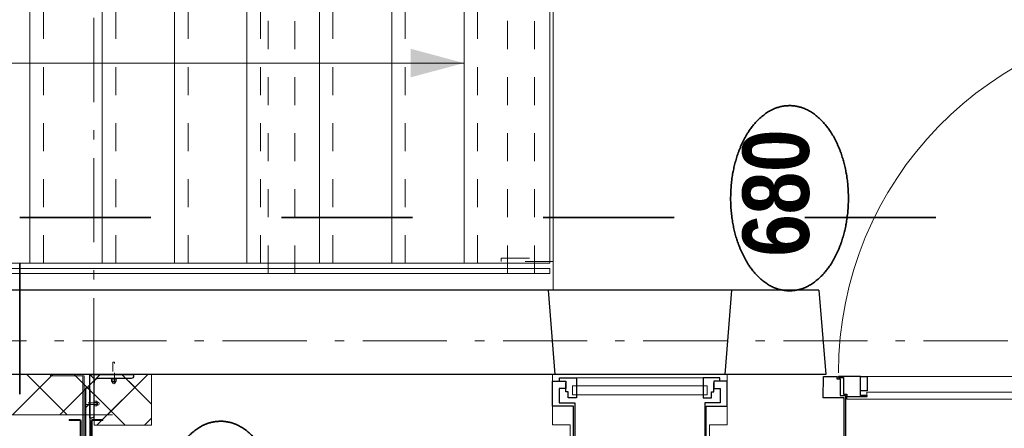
# Model space of a CAD drawing. Header units: millimetres. Extents: x 274596 to 660162, y 141333 to 298920.
# Tile 58 of 165: x 381394 to 384320, y 242395 to 243609. Entities that reach past the tile are written whole.
import ezdxf
from ezdxf.enums import TextEntityAlignment as Align

# ---------------------------------------------------------------- set-up
doc = ezdxf.new("R2010")
doc.units = ezdxf.units.MM
doc.header["$LTSCALE"] = 400
for name, pattern in [('STYLE_01', [0.416641, 0.208282, -0.208359]), ('STYLE_06', [1.041641, 0.625, -0.208282, 0.069427, -0.138931]), ('STYLE_21', [0.138889, 0.069444, -0.069444]), ('STYLE_22', [1.944444, 0.972222, -0.972222])]:
    doc.linetypes.add(name, pattern=pattern)
for name, color, linetype, lineweight in [('Binnenkozijnen', 140, 'Continuous', 15), ('Buitenkozijnen', 140, 'Continuous', 15), ('Detailaanduiding', 5, 'Continuous', 70), ('Fragmentaanduiding', 1, 'STYLE_22', 35), ('Lijn-afbreek', 140, 'STYLE_06', 15), ('mat-beton (ihwg)', 5, 'Continuous', 25), ('mat-isolatie', 140, 'Continuous', 15), ('mat-naaldhout', 140, 'Continuous', 15), ('mat-staal', 5, 'Continuous', 25), ('None', 7, 'Continuous', 9)]:
    doc.layers.add(name, color=color, linetype=linetype, lineweight=lineweight)
doc.styles.add('Arial Narrow (bold)', font='ARIALNB.TTF', dxfattribs={"height": 172.861111})
doc.styles.get("Standard").update_dxf_attribs({"font": 'arial.ttf'})

# ---------------------------------------------------------------- blocks, each defined once
blk = doc.blocks.new('*X300')
at = {"layer": 'None', "lineweight": 13}
for p, q in [((37321.1, 8492.4), (37441.1, 8372.4)), ((37321.1, 8351), (37441.1, 8231)), ((37321.1, 8209.6), (37411.2, 8119.6))]:
    blk.add_line(p, q, dxfattribs=at)
at = {"layer": 'None', "lineweight": 5}
for p, q in [((37321.1, 8329.7), (37441.1, 8449.7)), ((37324.6, 8191.8), (37441.1, 8308.3)), ((37401.7, 8127.5), (37441.1, 8166.9))]:
    blk.add_line(p, q, dxfattribs=at)
blk = doc.blocks.new('*X301')
at = {"layer": 'None', "lineweight": 5}
for p, q in [((37290.7, 8157.9), (37382.5, 8249.7)), ((37353, 8078.8), (37441.1, 8166.8))]:
    blk.add_line(p, q, dxfattribs=at)
at = {"layer": 'None', "lineweight": 13}
for p, q in [((37290.7, 8240.1), (37441.1, 8089.7)), ((37422.5, 8249.7), (37441.1, 8231.1)), ((37290.7, 8098.7), (37310.6, 8078.8))]:
    blk.add_line(p, q, dxfattribs=at)
blk = doc.blocks.new('*U598')
at = {"layer": 'Lijn-afbreek', "color": 43, "linetype": 'Continuous', "lineweight": 9}
for p, q in [((37771.1, 9135), (38956.4, 9135)), ((37771.1, 9135), (37771.1, 8880)), ((38956.4, 8880), (38956.4, 9135)), ((37771.1, 8880), (38956.4, 8880))]:
    blk.add_line(p, q, dxfattribs=at)
blk = doc.blocks.new('*U599')
at = {"layer": 'Lijn-afbreek', "color": 43, "linetype": 'Continuous', "lineweight": 9}
for p, q in [((37771.1, 8655), (37771.1, 8415)), ((37771.1, 8655), (38961.1, 8655)), ((38961.1, 8655), (38961.1, 8415)), ((37771.1, 8440), (38961.1, 8440))]:
    blk.add_line(p, q, dxfattribs=at)
at = {"layer": 'Lijn-afbreek', "color": 43, "linetype": 'STYLE_01', "lineweight": 9}
blk.add_line((37771.1, 8400), (38961.1, 8400), dxfattribs=at)
blk = doc.blocks.new('*U600')
at = {"layer": 'Lijn-afbreek', "color": 43, "linetype": 'Continuous', "lineweight": 9}
for p, q in [((37771.1, 8440), (37771.1, 8200)), ((37771.1, 8440), (38961.1, 8440)), ((38961.1, 8440), (38961.1, 8200)), ((37771.1, 8225), (38961.1, 8225))]:
    blk.add_line(p, q, dxfattribs=at)
at = {"layer": 'Lijn-afbreek', "color": 43, "linetype": 'STYLE_01', "lineweight": 9}
blk.add_line((37771.1, 8185), (38961.1, 8185), dxfattribs=at)
blk = doc.blocks.new('*U601')
at = {"layer": 'Lijn-afbreek', "color": 43, "linetype": 'Continuous', "lineweight": 9}
for p, q in [((37771.1, 8225), (37771.1, 7985)), ((37771.1, 8225), (38961.1, 8225)), ((38961.1, 8225), (38961.1, 7985)), ((37771.1, 8010), (38961.1, 8010))]:
    blk.add_line(p, q, dxfattribs=at)
at = {"layer": 'Lijn-afbreek', "color": 43, "linetype": 'STYLE_01', "lineweight": 9}
blk.add_line((37771.1, 7970), (38961.1, 7970), dxfattribs=at)
blk = doc.blocks.new('*U602')
at = {"layer": 'Lijn-afbreek', "color": 43, "linetype": 'Continuous', "lineweight": 9}
for p, q in [((37771.1, 8010), (37771.1, 7770)), ((37771.1, 8010), (38961.1, 8010)), ((38961.1, 8010), (38961.1, 7770)), ((37771.1, 7795), (38961.1, 7795))]:
    blk.add_line(p, q, dxfattribs=at)
at = {"layer": 'Lijn-afbreek', "color": 43, "linetype": 'STYLE_01', "lineweight": 9}
blk.add_line((37771.1, 7755), (38961.1, 7755), dxfattribs=at)
blk = doc.blocks.new('*U603')
at = {"layer": 'Lijn-afbreek', "color": 43, "linetype": 'Continuous', "lineweight": 9}
for p, q in [((37771.1, 7795), (37771.1, 7555)), ((37771.1, 7795), (38961.1, 7795)), ((38961.1, 7795), (38961.1, 7555)), ((37771.1, 7580), (38961.1, 7580))]:
    blk.add_line(p, q, dxfattribs=at)
at = {"layer": 'Lijn-afbreek', "color": 43, "linetype": 'STYLE_01', "lineweight": 9}
blk.add_line((37771.1, 7540), (38961.1, 7540), dxfattribs=at)
blk = doc.blocks.new('*U604')
at = {"layer": 'Lijn-afbreek', "color": 43, "linetype": 'Continuous', "lineweight": 9}
for p, q in [((37771.1, 7580), (37771.1, 7340)), ((37771.1, 7580), (38961.1, 7580)), ((38961.1, 7580), (38961.1, 7340)), ((37771.1, 7365), (38961.1, 7365))]:
    blk.add_line(p, q, dxfattribs=at)
at = {"layer": 'Lijn-afbreek', "color": 43, "linetype": 'STYLE_01', "lineweight": 9}
blk.add_line((37771.1, 7325), (38961.1, 7325), dxfattribs=at)
blk = doc.blocks.new('*U605')
at = {"layer": 'Lijn-afbreek', "color": 43, "linetype": 'Continuous', "lineweight": 9}
for p, q in [((37771.1, 7365), (37771.1, 7125)), ((37771.1, 7365), (38961.1, 7365)), ((38961.1, 7365), (38961.1, 7125)), ((37771.1, 7150), (38961.1, 7150))]:
    blk.add_line(p, q, dxfattribs=at)
at = {"layer": 'Lijn-afbreek', "color": 43, "linetype": 'STYLE_01', "lineweight": 9}
blk.add_line((37771.1, 7110), (38961.1, 7110), dxfattribs=at)
blk = doc.blocks.new('*U606')
at = {"layer": 'Lijn-afbreek', "color": 43, "linetype": 'Continuous', "lineweight": 9}
for p, q in [((37771.1, 8870), (37771.1, 8630)), ((37771.1, 8870), (38961.1, 8870)), ((38961.1, 8870), (38961.1, 8630)), ((37771.1, 8655), (38961.1, 8655))]:
    blk.add_line(p, q, dxfattribs=at)
at = {"layer": 'Lijn-afbreek', "color": 43, "linetype": 'STYLE_01', "lineweight": 9}
blk.add_line((37771.1, 8615), (38961.1, 8615), dxfattribs=at)
blk = doc.blocks.new('*U607')
at = {"layer": 'Lijn-afbreek', "color": 8, "linetype": 'Continuous', "lineweight": 5}
blk.add_line((38366.1, 8655), (38366.1, 7150), dxfattribs=at)
at = {"layer": 'Lijn-afbreek', "color": 8, "lineweight": 5}
blk.add_solid([(38366.1, 7150), (38323.6, 7308.8), (38408.6, 7308.8)], dxfattribs=at)
at = {"layer": 'None', "color": 43, "linetype": 'Continuous', "lineweight": 9}
blk.add_lwpolyline([(37771.1, 7150), (38961.1, 7150), (38961.1, 6895), (37771.1, 6895)], close=True, dxfattribs=at)
at = {"layer": 'None', "color": 7}
for name in ['*U598', '*U606', '*U599', '*U600', '*U601', '*U602', '*U603', '*U604', '*U605']:
    blk.add_blockref(name, (0, 0), dxfattribs=at)
blk = doc.blocks.new('*U608')
at = {"layer": 'Lijn-afbreek', "color": 43, "linetype": 'Continuous', "lineweight": 9}
blk.add_lwpolyline([(37756.1, 6895), (37741.1, 6895), (37741.1, 9135), (37756.1, 9135)], close=True, dxfattribs=at)
at = {"layer": 'None', "color": 43, "linetype": 'Continuous', "lineweight": 9}
blk.add_line((38991.1, 6885), (37691.1, 6885), dxfattribs=at)
at = {"layer": 'None', "color": 7}
blk.add_blockref('*U607', (0, 0), dxfattribs=at)
blk = doc.blocks.new('*U609')
at = {"layer": 'Lijn-afbreek', "color": 43, "linetype": 'STYLE_01', "lineweight": 9}
for points in [[(37741.1, 7652.4), (38991.1, 7652.4), (38991.1, 7732.4), (37741.1, 7732.4)], [(37741.1, 6940.7), (38991.1, 6940.7), (38991.1, 7020.7), (37741.1, 7020.7)]]:
    blk.add_lwpolyline(points, close=True, dxfattribs=at)
at = {"layer": 'None', "color": 43, "linetype": 'STYLE_01', "lineweight": 9}
blk.add_lwpolyline([(37776.1, 7039.1), (37786.1, 7039.1), (37786.1, 6885), (37776.1, 6885)], close=True, dxfattribs=at)
blk = doc.blocks.new('*U611')
at = {"layer": 'None', "color": 7}
for name in ['*U608', '*U609']:
    blk.add_blockref(name, (0, 0), dxfattribs=at)
blk = doc.blocks.new('*U1135')
at = {"layer": 'Buitenkozijnen', "color": 92, "linetype": 'Continuous', "lineweight": 25}
for p, q in [((37691.1, 6900), (37441.1, 6880)), ((37691.1, 6355), (37441.1, 6375))]:
    blk.add_line(p, q, dxfattribs=at)
at = {"layer": 'Buitenkozijnen', "color": 43, "linetype": 'Continuous', "lineweight": 9}
blk.add_lwpolyline([(37291.1, 6367.5), (37291.1, 6420), (37241.1, 6420), (37241.1, 6835), (37291.1, 6835), (37291.1, 6887.5), (37441.1, 6887.5), (37441.1, 6880), (37691.1, 6900), (37691.1, 6355), (37441.1, 6375), (37441.1, 6367.5)], close=True, dxfattribs=at)
at = {"layer": 'None', "color": 8, "linetype": 'Continuous', "lineweight": 5}
blk.add_line((37431.1, 6815.8), (37431.1, 6439.3), dxfattribs=at)
at = {"layer": 'None', "color": 92, "linetype": 'Continuous', "lineweight": 25}
for points in [[(37421.1, 6886.8), (37421.1, 6847.8), (37399.4, 6847.8), (37399.4, 6866.8), (37356.1, 6866.8), (37356.1, 6821), (37241.1, 6821), (37241.1, 6825), (37347.1, 6825), (37347.1, 6886.8), (37366.1, 6886.8), (37366.1, 6886.8)], [(37421.1, 6368.3), (37421.1, 6407.3), (37399.4, 6407.3), (37399.4, 6388.3), (37356.1, 6388.3), (37356.1, 6434), (37241.1, 6434), (37241.1, 6430), (37347.1, 6430), (37347.1, 6368.3), (37366.1, 6368.3), (37366.1, 6368.3)]]:
    blk.add_lwpolyline(points, close=True, dxfattribs=at)
for points in [[(37421.1, 6865.8), (37431.1, 6865.8), (37431.1, 6815.8), (37371.1, 6815.8), (37371.1, 6840.9), (37389.2, 6840.9), (37389.2, 6847.8), (37416.4, 6847.8)], [(37421.1, 6389.3), (37431.1, 6389.3), (37431.1, 6439.3), (37371.1, 6439.3), (37371.1, 6414.1), (37389.2, 6414.1), (37389.2, 6407.3), (37416.4, 6407.3)]]:
    blk.add_lwpolyline(points, dxfattribs=at)
at = {"layer": 'None', "color": 140, "linetype": 'Continuous', "lineweight": 15}
blk.add_lwpolyline([(37406.9, 6827.5), (37406.9, 6427.5), (37380.5, 6427.5), (37380.5, 6827.5)], close=True, dxfattribs=at)
blk = doc.blocks.new('*U1136')
at = {"layer": 'Binnenkozijnen', "color": 92, "linetype": 'Continuous', "lineweight": 25}
for points in [[(37434.6, 5972.1), (37435.1, 5972.1), (37435.1, 6037), (37431.4, 6037), (37431.4, 6022.1), (37382.6, 6022.1), (37382.6, 6012.1), (37375.1, 6012.1), (37375.1, 5952.1), (37378.6, 5952.1), (37378.6, 5972.1), (37392.6, 5972.1)], [(37434.6, 5078), (37435.1, 5078), (37435.1, 5013), (37431.4, 5013), (37431.4, 5028), (37382.6, 5028), (37382.6, 5038), (37375.1, 5038), (37375.1, 5098), (37378.6, 5098), (37378.6, 5078), (37392.6, 5078)]]:
    blk.add_lwpolyline(points, dxfattribs=at)
for points in [[(37392.6, 5972.1), (37434.6, 5972.1), (37434.6, 5952.1), (37392.6, 5952.1)], [(37392.6, 5098), (37434.6, 5098), (37434.6, 5078), (37392.6, 5078)]]:
    blk.add_lwpolyline(points, close=True, dxfattribs=at)
at = {"layer": 'None', "color": 8, "linetype": 'Continuous', "lineweight": 5}
blk.add_line((37434.6, 5952.1), (37434.6, 5098), dxfattribs=at)
at = {"layer": 'None', "color": 43, "linetype": 'Continuous', "lineweight": 9}
blk.add_line((37434.6, 5010.6), (38493.8, 5015.9), dxfattribs=at)
at = {"layer": 'None', "color": 92, "linetype": 'Continuous', "lineweight": 25}
for points in [[(37435.1, 6081.1), (37435.1, 6041.1), (37427.6, 6042.1), (37427.6, 6032.1), (37378.6, 6032.1), (37378.6, 6016.1), (37241.1, 6016.1), (37241.1, 6020.1), (37371.1, 6020.1), (37371.1, 6066.1), (37371.1, 6066.1), (37371.1, 6082.1)], [(37435.1, 4969), (37435.1, 5009), (37427.6, 5008), (37427.6, 5018), (37378.6, 5018), (37378.6, 5034), (37241.1, 5034), (37241.1, 5030), (37371.1, 5030), (37371.1, 4984), (37371.1, 4984), (37371.1, 4968)]]:
    blk.add_lwpolyline(points, close=True, dxfattribs=at)
at = {"layer": 'None', "color": 140, "linetype": 'Continuous', "lineweight": 15}
blk.add_lwpolyline([(37388.1, 5094.7), (37388.1, 5952.9), (37375.1, 5952.9), (37375.1, 6012.1), (37367.1, 6012.1), (37367.1, 5038), (37375.1, 5038), (37375.1, 5094.7)], close=True, dxfattribs=at)
at = {"layer": 'None', "color": 43, "linetype": 'Continuous', "lineweight": 9}
blk.add_arc((37446.1, 4989), 1048.1, 1.4703, 90, dxfattribs=at)
blk = doc.blocks.new('*U1137')
at = {"layer": 'mat-naaldhout', "color": 92, "lineweight": 25}
blk.add_line((37691.1, 6095), (37441.1, 6075), dxfattribs=at)
at = {"layer": 'Binnenkozijnen', "color": 7}
blk.add_blockref('*U1135', (0, 0), dxfattribs=at)
at = {"layer": 'None', "color": 7}
blk.add_blockref('*U1136', (0, 0), dxfattribs=at)
blk = doc.blocks.new('*X1192')
at = {"layer": 'None', "lineweight": 9}
blk.add_line((-36.4, -36.4), (-20.3, -20.3), dxfattribs=at)
blk = doc.blocks.new('*U1193')
at = {"layer": 'None', "color": 92, "linetype": 'Continuous', "lineweight": 25, "flags": 128}
blk.add_lwpolyline([(-36.4, -36.4), (-36.4, 93.6), (-31.4, 93.6, -0.414214), (-24.4, 86.6), (-24.4, -10.4, 0.414214), (-10.4, -24.4), (86.6, -24.4, -0.414214), (93.6, -31.4), (93.6, -36.4)], format="xyb", close=True, dxfattribs=at)
at = {"layer": 'None', "color": 92}
blk.add_blockref('*X1192', (0, 0), dxfattribs=at)
blk = doc.blocks.new('*X1194')
at = {"layer": 'None', "lineweight": 25}
for p, q in [((0, 141.4), (12, 153.4)), ((141.4, 0), (153.4, 12))]:
    blk.add_line(p, q, dxfattribs=at)
at = {"layer": 'None', "lineweight": 9}
blk.add_line((0, 0), (14.3, 14.3), dxfattribs=at)
blk = doc.blocks.new('*U1195')
at = {"layer": 'mat-staal', "lineweight": 25, "flags": 128}
blk.add_lwpolyline([(0, 0), (0, 200), (6, 200, -0.414214), (12, 194), (12, 20, 0.414214), (20, 12), (154, 12, -0.414214), (160, 6), (160, 0)], format="xyb", close=True, dxfattribs=at)
at = {"layer": 'mat-staal'}
blk.add_blockref('*X1194', (0, 0), dxfattribs=at)
blk = doc.blocks.new('*U1196')
at = {"layer": 'None', "color": 140, "linetype": 'Continuous', "lineweight": 15}
for p, q in [((37304.4, 8323.2), (37304.4, 8291.7)), ((37304.4, 8323.2), (37307.4, 8323.2)), ((37307.4, 8323.2), (37307.4, 8291.7)), ((37182.4, 8291.2), (37303.9, 8291.2)), ((37182.4, 8288.2), (37182.4, 8291.2)), ((37182.4, 8288.2), (37303.9, 8288.2))]:
    blk.add_line(p, q, dxfattribs=at)
for radius in [0.5, 3.5]:
    blk.add_arc((37303.9, 8291.7), radius, 270, 360, dxfattribs=at)
blk = doc.blocks.new('*U1197')
at = {"layer": 'None', "color": 140, "linetype": 'Continuous', "lineweight": 15}
for p, q in [((37437.1, 8379.2), (37437.1, 8284.2)), ((37437.1, 8379.2), (37441.1, 8379.2)), ((37441.1, 8379.2), (37441.1, 8284.2)), ((37172.4, 8283.2), (37436.1, 8283.2)), ((37172.4, 8279.2), (37172.4, 8283.2)), ((37172.4, 8279.2), (37436.1, 8279.2))]:
    blk.add_line(p, q, dxfattribs=at)
for radius in [1, 5]:
    blk.add_arc((37436.1, 8284.2), radius, 270, 360, dxfattribs=at)
blk = doc.blocks.new('*U1198')
at = {"layer": 'None', "color": 140, "linetype": 'Continuous', "lineweight": 15}
for p, q in [((37182.4, 8258), (37182.4, 8255)), ((37303.9, 8258), (37182.4, 8258)), ((37303.9, 8255), (37182.4, 8255)), ((37304.4, 8254.5), (37304.4, 8223)), ((37307.4, 8254.5), (37307.4, 8223)), ((37304.4, 8223), (37307.4, 8223))]:
    blk.add_line(p, q, dxfattribs=at)
for radius in [3.5, 0.5]:
    blk.add_arc((37303.9, 8254.5), radius, 0, 90, dxfattribs=at)
blk = doc.blocks.new('*U1201')
at = {"layer": 'None', "color": 8, "lineweight": 5}
for p, q in [((37418.1, 8195.9), (37420.1, 8195.9)), ((37418.1, 8185.9), (37420.1, 8185.9))]:
    blk.add_line(p, q, dxfattribs=at)
at = {"layer": 'None', "color": 8, "linetype": 'Continuous', "lineweight": 5}
for p, q in [((37427.1, 8193.9), (37421.1, 8193.9)), ((37427.1, 8187.9), (37421.1, 8187.9))]:
    blk.add_line(p, q, dxfattribs=at)
at = {"layer": 'None', "color": 8, "linetype": 'Continuous', "lineweight": 5, "flags": 128}
blk.add_lwpolyline([(37428.1, 8184.9, -0.414214), (37427.1, 8183.9), (37421.1, 8183.9, -0.414214), (37420.1, 8184.9), (37420.1, 8196.9, -0.414214), (37421.1, 8197.9), (37427.1, 8197.9, -0.414214), (37428.1, 8196.9)], format="xyb", close=True, dxfattribs=at)
at = {"layer": 'None', "color": 8, "linetype": 'Continuous', "lineweight": 5}
blk.add_lwpolyline([(37428.1, 8199.9), (37429.1, 8199.9), (37429.1, 8181.9), (37428.1, 8181.9)], close=True, dxfattribs=at)
at = {"layer": 'None', "color": 8, "linetype": 'STYLE_21', "lineweight": 5}
blk.add_lwpolyline([(37418.1, 8188.4), (37477.1, 8188.4), (37477.1, 8193.4), (37418.1, 8193.4)], close=True, dxfattribs=at)
at = {"layer": 'None', "color": 8, "lineweight": 5}
blk.add_arc((37418.1, 8190.9), 5, 90, 270, dxfattribs=at)
at = {"layer": 'None', "color": 8, "linetype": 'Continuous', "lineweight": 5}
for centre, start, end in [((37421.1, 8194.9), 180, 270), ((37421.1, 8192.9), 90, 180), ((37427.1, 8194.9), 270, 0), ((37421.1, 8188.9), 180, 270), ((37421.1, 8186.9), 90, 180), ((37427.1, 8188.9), 270, 0), ((37427.1, 8186.9), 0, 90)]:
    blk.add_arc(centre, 1, start, end, dxfattribs=at)
blk = doc.blocks.new('*U1202')
at = {"layer": 'None', "color": 8, "lineweight": 5}
for p, q in [((37349.2, 8238.9), (37349.2, 8240.9)), ((37359.2, 8238.9), (37359.2, 8240.9))]:
    blk.add_line(p, q, dxfattribs=at)
at = {"layer": 'None', "color": 8, "linetype": 'Continuous', "lineweight": 5}
for p, q in [((37351.2, 8247.9), (37351.2, 8241.9)), ((37357.2, 8247.9), (37357.2, 8241.9))]:
    blk.add_line(p, q, dxfattribs=at)
at = {"layer": 'None', "color": 8, "linetype": 'STYLE_21', "lineweight": 5}
blk.add_lwpolyline([(37356.7, 8238.9), (37356.7, 8273.9), (37351.7, 8273.9), (37351.7, 8238.9)], close=True, dxfattribs=at)
at = {"layer": 'None', "color": 8, "linetype": 'Continuous', "lineweight": 5}
blk.add_lwpolyline([(37345.2, 8249.9), (37363.2, 8249.9), (37363.2, 8248.9), (37345.2, 8248.9)], close=True, dxfattribs=at)
at = {"layer": 'None', "color": 8, "linetype": 'Continuous', "lineweight": 5, "flags": 128}
blk.add_lwpolyline([(37360.2, 8248.9, -0.414214), (37361.2, 8247.9), (37361.2, 8241.9, -0.414214), (37360.2, 8240.9), (37348.2, 8240.9, -0.414214), (37347.2, 8241.9), (37347.2, 8247.9, -0.414214), (37348.2, 8248.9)], format="xyb", close=True, dxfattribs=at)
at = {"layer": 'None', "color": 8, "lineweight": 5}
blk.add_arc((37354.2, 8238.9), 5, 180, 0, dxfattribs=at)
at = {"layer": 'None', "color": 8, "linetype": 'Continuous', "lineweight": 5}
for centre, start, end in [((37350.2, 8247.9), 0, 90), ((37350.2, 8241.9), 270, 0), ((37352.2, 8241.9), 180, 270), ((37356.2, 8247.9), 0, 90), ((37356.2, 8241.9), 270, 0), ((37358.2, 8247.9), 90, 180), ((37358.2, 8241.9), 180, 270)]:
    blk.add_arc(centre, 1, start, end, dxfattribs=at)
blk = doc.blocks.new('*U1205')
at = {"layer": 'mat-staal'}
for name, p, rotation in [('*U1195', (37201.1, 8273.9), 270), ('*U1193', (37404.7, 8225.5), 180)]:
    blk.add_blockref(name, p, dxfattribs=dict(at, rotation=rotation))
at = {"layer": 'None', "color": 7}
for name in ['*U1197', '*U1196', '*U1198', '*U1202', '*U1201']:
    blk.add_blockref(name, (0, 0), dxfattribs=at)
blk = doc.blocks.new('*U1206')
at = {"layer": 'None', "color": 7}
blk.add_blockref('*U1205', (0, 0), dxfattribs=at)
blk = doc.blocks.new('Detail')
at = {"layer": 'Detailaanduiding', "color": 1, "linetype": 'Continuous', "lineweight": 35}
blk.add_open_spline([(-134.1, 153.9), (-70.3, 177.4), (77, 177.4), (140.9, 153.9), (204.7, 130.5), (241.5, 89.9), (278.4, 49.3), (278.4, 2.4), (278.4, -44.5), (241.5, -85.1), (204.7, -125.7), (140.9, -149.2), (77, -172.6), (-70.3, -172.6), (-134.1, -149.2), (-198, -125.7), (-234.8, -85.1), (-271.6, -44.5), (-271.6, 2.4), (-271.6, 49.3), (-234.8, 89.9), (-198, 130.5), (-134.1, 153.9)], degree=2, knots=[0, 0, 0, 0.097932, 0.195864, 0.195864, 0.280023, 0.280023, 0.347931, 0.347931, 0.415846, 0.415846, 0.5, 0.5, 0.597932, 0.695864, 0.695864, 0.780023, 0.780023, 0.847931, 0.847931, 0.915846, 0.915846, 1, 1, 1], dxfattribs=at)
at = {"layer": 'Detailaanduiding', "style": 'Arial Narrow (bold)'}
blk.add_attdef('Detail', text='', height=197.6, dxfattribs=at).set_placement((-170.2, 142.2), align=Align.TOP_LEFT)
at = {"layer": 'None', "color": 0, "flags": 1}
blk.add_attdef('Fragment', (-271.6, -528.2), '', height=197.6, dxfattribs=at)

msp = doc.modelspace()

# ---------------------------------------------------------------- linework, layer by layer
at = {"layer": 'Fragmentaanduiding', "lineweight": 35}
msp.add_lwpolyline([(381394.41069, 233941.42983), (381394.41069, 243021.42983), (385754.41069, 243021.42983), (385754.41069, 233941.42983)], close=True, dxfattribs=at)
at = {"layer": 'mat-beton (ihwg)', "lineweight": 25}
for p, q in [((383769.41069, 242805.47046), (379884.4105, 242805.47046)), ((383789.41069, 242555.47046), (348964.41069, 242555.47046))]:
    msp.add_line(p, q, dxfattribs=at)
at = {"layer": 'mat-isolatie', "lineweight": 15}
for p, q in [((381769.77915, 242555.47046), (348964.41069, 242555.47046)), ((381669.77915, 242435.47046), (348844.41069, 242435.47046))]:
    msp.add_line(p, q, dxfattribs=at)
at = {"layer": 'None', "color": 43, "linetype": 'STYLE_06', "lineweight": 9}
for p, q in [((381614.41069, 259864.32983), (381614.41069, 241156.35983)), ((347414.62353, 242655.42983), (388614.57069, 242655.42983))]:
    msp.add_line(p, q, dxfattribs=at)
at = {"layer": 'None', "color": 140, "linetype": 'Continuous', "lineweight": 15}
msp.add_lwpolyline([(381614.75477, 242405.02998), (381614.75477, 242555.42998), (381785.64869, 242555.42998), (381785.64869, 242405.02998)], close=True, dxfattribs=at)

# ---------------------------------------------------------------- block references
at = {"layer": 'Detailaanduiding', "color": 7, "rotation": 90}
for p, values in [((383684.27363, 243075.53869), {'Detail': '680'}), ((381993.40133, 242137.73959), {'Detail': '270'})]:
    msp.add_blockref('Detail', p, dxfattribs=at).add_auto_attribs(values)
at = {"layer": 'mat-isolatie', "rotation": 90}
msp.add_blockref('*X300', (389864.41069, 205114.37046), dxfattribs=at)
at = {"layer": 'None', "color": 7, "rotation": 90}
for name in ['*U611', '*U1137', '*U1206']:
    msp.add_blockref(name, (389864.41069, 205114.37046), dxfattribs=at)
at = {"layer": 'None', "color": 140, "rotation": 90}
msp.add_blockref('*X301', (389864.41069, 205114.37046), dxfattribs=at)

doc.saveas('drawing.dxf')
